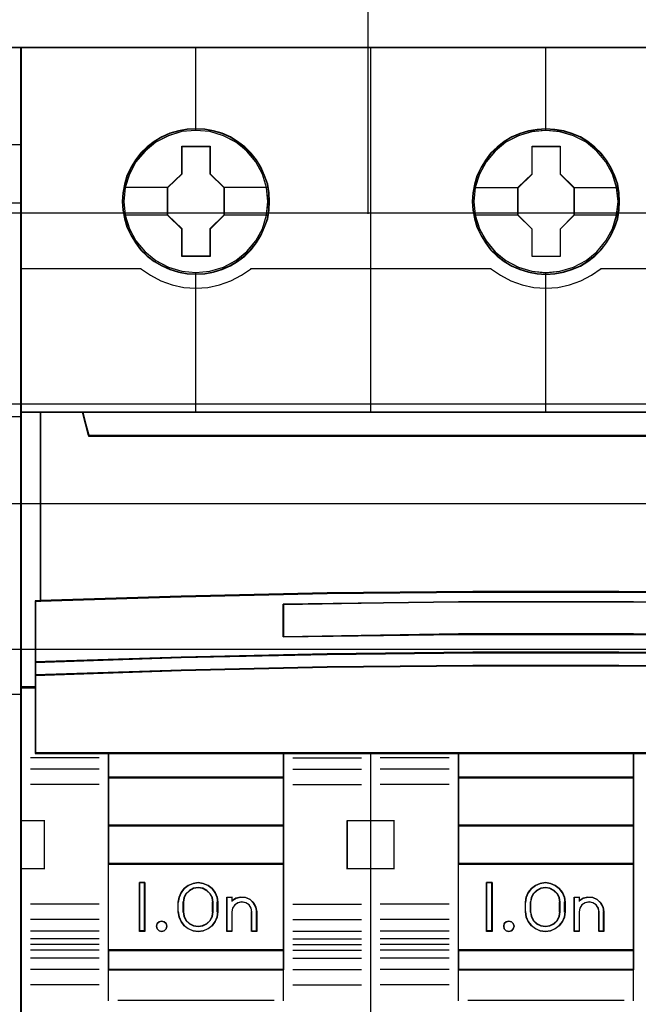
# Model space of a CAD drawing. Extents: x -635870 to -372006, y -44437 to 104716.
# Tile 82 of 246: x -614644 to -614326, y -34962 to -34455. Entities that reach past the tile are written whole.
import ezdxf

# ---------------------------------------------------------------- set-up
doc = ezdxf.new("R2010")
doc.units = 0
doc.header["$MEASUREMENT"] = 0
doc.layers.get('0').update_dxf_attribs({"color": 252})
for name, color, linetype in [('30', 7, 'Continuous'), ('45', 8, 'Continuous'), ('50', 7, 'Continuous')]:
    doc.layers.add(name, color=color, linetype=linetype)

# ---------------------------------------------------------------- blocks, each defined once
blk = doc.blocks.new('*U1055')
at = {"layer": '50', "color": 7}
for points in [[(509.985212, -477.51456), (834.016113, -477.51456)], [(509.985212, -477.51456), (834.016113, -477.51456)], [(563.848974, -477.55693), (563.848974, -457.544965)], [(509.985212, -487.347089), (834.016113, -487.347089), (834.016113, -533.64975), (509.985212, -533.64975), (509.985212, -487.347089)]]:
    blk.add_lwpolyline(points, dxfattribs=at)
blk = doc.blocks.new('*U1056')
at = {"layer": '30', "color": 7}
blk.add_lwpolyline([(499.9802, -492.476529), (844.087401, -492.476529), (844.087401, -528.454107), (499.9802, -528.454107), (499.9802, -492.476529)], close=True, dxfattribs=at)
for points in [[(499.9802, -492.476529), (844.087401, -492.476529), (844.087401, -528.454107), (499.9802, -528.454107), (499.9802, -492.476529)], [(499.9802, -499.973403), (844.087401, -499.973403), (844.087401, -520.957234), (499.9802, -520.957234), (499.9802, -499.973403)]]:
    blk.add_lwpolyline(points, dxfattribs=at)
blk = doc.blocks.new('*U1057')
at = {"layer": '45', "color": 7}
for points in [[(527.997408, -468.984913), (546.002195, -468.984913), (546.002195, -468.984913), (546.002195, -552.014574), (546.002195, -552.014574), (527.997408, -552.014574), (527.997408, -552.014574), (509.998467, -552.014574), (509.998467, -552.014574), (509.998467, -468.984913), (509.998467, -468.984913), (527.997408, -468.984913), (527.997408, -468.984913)], [(527.997408, -468.99021), (545.996893, -468.99021), (545.996893, -552.009278), (527.997408, -552.009278), (510.003769, -552.009278), (510.003769, -468.99021), (527.997408, -468.99021)], [(509.998467, -487.990587), (527.997408, -487.990587), (527.997408, -487.990587), (546.002195, -487.990587), (546.002195, -502.301114), (527.997408, -502.301114), (527.997408, -502.301114), (509.998467, -502.301114), (509.998467, -487.990587)], [(510.003769, -487.995883), (527.997408, -487.995883), (545.996893, -487.995883), (545.996893, -502.295818), (527.997408, -502.295818), (510.003769, -502.295818), (510.003769, -487.995883)]]:
    blk.add_lwpolyline(points, close=True, dxfattribs=at)
for points in [[(544.994801, -473.987243), (546.002195, -473.987243)], [(527.991053, -476.990229), (546.002195, -476.990229)]]:
    blk.add_lwpolyline(points, dxfattribs=at)
blk = doc.blocks.new('*U1058')
at = {"layer": '45', "color": 7}
for points in [[(563.994078, -468.998154), (545.970383, -468.998154), (545.970383, -551.066542), (563.994078, -551.066542), (582.006626, -551.066542), (600.030321, -551.066542), (600.030321, -468.998154), (582.006626, -468.998154), (563.994078, -468.998154)], [(558.777541, -476.924026), (558.755159, -476.470835), (558.68242, -476.023171), (558.525751, -475.592087), (558.3467, -475.177584), (558.111697, -474.785187), (557.83193, -474.437004), (557.501806, -474.116454), (557.132514, -473.840119), (556.763222, -473.596943), (556.332382, -473.414562), (555.901541, -473.287447), (555.442724, -473.204546), (554.989503, -473.176913), (554.530686, -473.204546), (554.088655, -473.287447), (553.641028, -473.414562), (553.226974, -473.596943), (552.835301, -473.840119), (552.4772, -474.116454), (552.14148, -474.437004), (551.872904, -474.785187), (551.632305, -475.177584), (551.430873, -475.592087), (551.313371, -476.023171), (551.223846, -476.470835), (551.190274, -476.924026), (551.223846, -477.371689), (551.313371, -477.8083), (551.430873, -478.24491), (551.632305, -478.659414), (551.872904, -479.046284), (552.14148, -479.411047), (552.4772, -479.731597), (552.835301, -480.007932), (553.226974, -480.240054), (553.641028, -480.422436), (554.088655, -480.560604), (554.530686, -480.649031), (554.989503, -480.671138), (555.442724, -480.649031), (555.901541, -480.560604), (556.332382, -480.422436), (556.763222, -480.240054), (557.132514, -480.007932), (557.501806, -479.731597), (557.83193, -479.411047), (558.111697, -479.046284), (558.3467, -478.659414), (558.525751, -478.24491), (558.68242, -477.8083), (558.755159, -477.371689), (558.777541, -476.924026)], [(558.777541, -476.924026), (558.755159, -476.470835), (558.68242, -476.023171), (558.525751, -475.592087), (558.3467, -475.177584), (558.111697, -474.785187), (557.83193, -474.437004), (557.501806, -474.116454), (557.132514, -473.840119), (556.763222, -473.596943), (556.332382, -473.414562), (555.901541, -473.287447), (555.442724, -473.204546), (554.989503, -473.176913), (554.530686, -473.204546), (554.088655, -473.287447), (553.641028, -473.414562), (553.226974, -473.596943), (552.835301, -473.840119), (552.4772, -474.116454), (552.14148, -474.437004), (551.872904, -474.785187), (551.632305, -475.177584), (551.430873, -475.592087), (551.313371, -476.023171), (551.223846, -476.470835), (551.190274, -476.924026), (551.223846, -477.371689), (551.313371, -477.8083), (551.430873, -478.24491), (551.632305, -478.659414), (551.872904, -479.046284), (552.14148, -479.411047), (552.4772, -479.731597), (552.835301, -480.007932), (553.226974, -480.240054), (553.641028, -480.422436), (554.088655, -480.560604), (554.530686, -480.649031), (554.989503, -480.671138), (555.442724, -480.649031), (555.901541, -480.560604), (556.332382, -480.422436), (556.763222, -480.240054), (557.132514, -480.007932), (557.501806, -479.731597), (557.83193, -479.411047), (558.111697, -479.046284), (558.3467, -478.659414), (558.525751, -478.24491), (558.68242, -477.8083), (558.755159, -477.371689), (558.777541, -476.924026)], [(576.788683, -476.929322), (576.766301, -476.476131), (576.693559, -476.028467), (576.536884, -475.597384), (576.357826, -475.18288), (576.122813, -474.790483), (575.843036, -474.4423), (575.512899, -474.121751), (575.149188, -473.839888), (574.774287, -473.602239), (574.34343, -473.419858), (573.912573, -473.292743), (573.453738, -473.209843), (573.000499, -473.182209), (572.54726, -473.209843), (572.099616, -473.292743), (571.651972, -473.419858), (571.237902, -473.602239), (570.846214, -473.839888), (570.488099, -474.121751), (570.152366, -474.4423), (569.889375, -474.790483), (569.643171, -475.18288), (569.447327, -475.597384), (569.324225, -476.028467), (569.234696, -476.476131), (569.206719, -476.929322), (569.234696, -477.376986), (569.324225, -477.813596), (569.447327, -478.250207), (569.643171, -478.66471), (569.889375, -479.05158), (570.152366, -479.416344), (570.488099, -479.736893), (570.846214, -480.013229), (571.237902, -480.245351), (571.651972, -480.427732), (572.099616, -480.5659), (572.54726, -480.654328), (573.000499, -480.676434), (573.453738, -480.654328), (573.912573, -480.5659), (574.34343, -480.427732), (574.774287, -480.245351), (575.149188, -480.013229), (575.512899, -479.736893), (575.843036, -479.416344), (576.122813, -479.05158), (576.357826, -478.66471), (576.536884, -478.250207), (576.693559, -477.813596), (576.766301, -477.376986), (576.788683, -476.929322)], [(576.788683, -476.929322), (576.766301, -476.476131), (576.693559, -476.028467), (576.536884, -475.597384), (576.357826, -475.18288), (576.122813, -474.790483), (575.843036, -474.4423), (575.512899, -474.121751), (575.149188, -473.839888), (574.774287, -473.602239), (574.34343, -473.419858), (573.912573, -473.292743), (573.453738, -473.209843), (573.000499, -473.182209), (572.54726, -473.209843), (572.099616, -473.292743), (571.651972, -473.419858), (571.237902, -473.602239), (570.846214, -473.839888), (570.488099, -474.121751), (570.152366, -474.4423), (569.889375, -474.790483), (569.643171, -475.18288), (569.447327, -475.597384), (569.324225, -476.028467), (569.234696, -476.476131), (569.206719, -476.929322), (569.234696, -477.376986), (569.324225, -477.813596), (569.447327, -478.250207), (569.643171, -478.66471), (569.889375, -479.05158), (570.152366, -479.416344), (570.488099, -479.736893), (570.846214, -480.013229), (571.237902, -480.245351), (571.651972, -480.427732), (572.099616, -480.5659), (572.54726, -480.654328), (573.000499, -480.676434), (573.453738, -480.654328), (573.912573, -480.5659), (574.34343, -480.427732), (574.774287, -480.245351), (575.149188, -480.013229), (575.512899, -479.736893), (575.843036, -479.416344), (576.122813, -479.05158), (576.357826, -478.66471), (576.536884, -478.250207), (576.693559, -477.813596), (576.766301, -477.376986), (576.788683, -476.929322)], [(576.772777, -476.930646), (576.750489, -476.479537), (576.678052, -476.03393), (576.522034, -475.604826), (576.343728, -475.192227), (576.109701, -474.801632), (575.831098, -474.455049), (575.502346, -474.135972), (575.140161, -473.855404), (574.766833, -473.618847), (574.337783, -473.437303), (573.908734, -473.310773), (573.451825, -473.228253), (573.000487, -473.200746), (572.54915, -473.228253), (572.103384, -473.310773), (571.657619, -473.437303), (571.245286, -473.618847), (570.855241, -473.855404), (570.498629, -474.135972), (570.164304, -474.455049), (569.902417, -474.801632), (569.657246, -475.192227), (569.462224, -475.604826), (569.339638, -476.03393), (569.250485, -476.479537), (569.222625, -476.930646), (569.250485, -477.376253), (569.339638, -477.810858), (569.462224, -478.245463), (569.657246, -478.658063), (569.902417, -479.043156), (570.164304, -479.406243), (570.498629, -479.72532), (570.855241, -480.000386), (571.245286, -480.231442), (571.657619, -480.412986), (572.103384, -480.550519), (572.54915, -480.63854), (573.000487, -480.660546), (573.451825, -480.63854), (573.908734, -480.550519), (574.337783, -480.412986), (574.766833, -480.231442), (575.140161, -480.000386), (575.502346, -479.72532), (575.831098, -479.406243), (576.109701, -479.043156), (576.343728, -478.658063), (576.522034, -478.245463), (576.678052, -477.810858), (576.750489, -477.376253), (576.772777, -476.930646)], [(554.272194, -474.079927), (555.715182, -474.079927), (555.715182, -475.496561), (556.436675, -476.204878), (556.436675, -477.627046), (555.715182, -478.346431), (555.715182, -479.757531), (554.272194, -479.757531), (554.272194, -478.346431), (553.53379, -477.627046), (553.53379, -476.204878), (554.272194, -475.496561), (554.272194, -474.079927)], [(554.272194, -474.079927), (555.715182, -474.079927), (555.715182, -474.079927), (555.715182, -475.496561), (555.715182, -475.496561), (556.436675, -476.204878), (556.436675, -476.204878), (556.436675, -477.627046), (556.436675, -477.627046), (555.715182, -478.346431), (555.715182, -478.346431), (555.715182, -479.757531), (555.715182, -479.757531), (554.272194, -479.757531), (554.272194, -479.757531), (554.272194, -478.346431), (554.272194, -478.346431), (553.53379, -477.627046), (553.53379, -477.627046), (553.53379, -476.204878), (553.53379, -476.204878), (554.272194, -475.496561), (554.272194, -475.496561), (554.272194, -474.079927), (554.272194, -474.079927)], [(554.280008, -474.095816), (555.707182, -474.095816), (555.707182, -475.504521), (556.420769, -476.208874), (556.420769, -477.623082), (555.707182, -478.33844), (555.707182, -479.741642), (554.280008, -479.741642), (554.280008, -478.33844), (553.549697, -477.623082), (553.549697, -476.208874), (554.280008, -475.504521), (554.280008, -474.095816)], [(572.2894, -474.079927), (573.733874, -474.079927), (573.733874, -475.502036), (574.450469, -476.210323), (574.450469, -477.632432), (573.733874, -478.351786), (573.733874, -479.762828), (572.2894, -479.762828), (572.2894, -478.351786), (571.550235, -477.632432), (571.550235, -476.210323), (572.2894, -475.502036), (572.2894, -474.079927)], [(572.2894, -474.079927), (573.733874, -474.079927), (573.733874, -474.079927), (573.733874, -475.502036), (573.733874, -475.502036), (574.450469, -476.210323), (574.450469, -476.210323), (574.450469, -477.632432), (574.450469, -477.632432), (573.733874, -478.351786), (573.733874, -478.351786), (573.733874, -479.762828), (573.733874, -479.762828), (572.2894, -479.762828), (572.2894, -479.762828), (572.2894, -478.351786), (572.2894, -478.351786), (571.550235, -477.632432), (571.550235, -477.632432), (571.550235, -476.210323), (571.550235, -476.210323), (572.2894, -475.502036), (572.2894, -475.502036), (572.2894, -474.079927), (572.2894, -474.079927)], [(572.298498, -474.095816), (573.724487, -474.095816), (573.724487, -475.509972), (574.431912, -476.214299), (574.431912, -477.628456), (573.724487, -478.343788), (573.724487, -479.746939), (572.298498, -479.746939), (572.298498, -478.343788), (571.568792, -477.628456), (571.568792, -476.214299), (572.298498, -475.509972), (572.298498, -474.095816)], [(547.014891, -497.491056), (547.014891, -487.776088), (545.970383, -487.776088), (545.970383, -501.95156), (546.749436, -501.95156), (546.749436, -501.317496), (546.749436, -500.644837), (546.749436, -497.502083), (547.014891, -497.491056)], [(561.73635, -497.108216), (569.243827, -497.025435), (576.756877, -497.025435), (584.264354, -497.108216), (591.771831, -497.268258), (599.022927, -497.500043), (599.022927, -487.776088), (596.84927, -487.776088), (596.531582, -488.968128), (549.469122, -488.968128), (549.151434, -487.776088), (546.977777, -487.776088), (546.977777, -497.500043), (554.2233, -497.268258), (561.73635, -497.108216)], [(549.469313, -488.996878), (596.531392, -488.996878), (596.849077, -487.776088), (591.024839, -487.776088), (582.007022, -487.776088), (573.000352, -487.776088), (563.993682, -487.776088), (554.975866, -487.776088), (549.151627, -487.776088), (549.469313, -488.996878)], [(584.263741, -500.240599), (591.77072, -500.396106), (599.272125, -500.646029), (599.272125, -497.480339), (599.021335, -497.469232), (591.77072, -497.23597), (584.263741, -497.074909), (576.756763, -496.991601), (569.244212, -496.991601), (561.737234, -497.074909), (554.224682, -497.23597), (546.97964, -497.469232), (546.723277, -497.480339), (546.723277, -500.646029), (554.224682, -500.396106), (561.737234, -500.240599), (569.244212, -500.157291), (576.756763, -500.157291), (584.263741, -500.240599)], [(586.52329, -497.649332), (586.52329, -499.332554), (577.506231, -499.214728), (568.494748, -499.214728), (559.472112, -499.332554), (559.472112, -497.649332), (568.494748, -497.537117), (577.506231, -497.537117), (586.52329, -497.649332)], [(577.506231, -499.214728), (586.52329, -499.332554), (586.52329, -497.649332), (577.506231, -497.537117), (568.494748, -497.537117), (559.472112, -497.649332), (559.472112, -499.332554), (568.494748, -499.214728), (577.506231, -499.214728)], [(569.244212, -500.126995), (561.737234, -500.212113), (554.224682, -500.371001), (546.723277, -500.626357), (546.723277, -501.318656), (554.224682, -501.068974), (561.737234, -500.898737), (569.244212, -500.819293), (576.756763, -500.819293), (584.263741, -500.898737), (591.77072, -501.068974), (599.272125, -501.318656), (599.272125, -500.626357), (591.77072, -500.371001), (584.263741, -500.212113), (576.756763, -500.126995), (569.244212, -500.126995)], [(568.497415, -505.338527), (577.50356, -505.338527), (582.006632, -505.338527), (586.515278, -505.338527), (595.526995, -505.338527), (599.272125, -505.338527), (599.272125, -501.924649), (599.272125, -501.287318), (591.77072, -501.04347), (584.263741, -500.877209), (576.756763, -500.799621), (569.244212, -500.799621), (561.737234, -500.877209), (554.224682, -501.04347), (546.723277, -501.287318), (546.723277, -501.924649), (546.723277, -505.338527), (550.47398, -505.338527), (559.480124, -505.338527), (563.994343, -505.338527), (568.497415, -505.338527)], [(559.506576, -506.593743), (559.506576, -505.304101), (550.471843, -505.304101), (550.471843, -506.593743), (559.506576, -506.593743)], [(568.482986, -505.304101), (568.482986, -506.593743), (577.517718, -506.593743), (577.517718, -505.304101), (568.482986, -505.304101)], [(559.506576, -506.556669), (550.471843, -506.556669), (550.471843, -509.067102), (559.506576, -509.067102), (559.506576, -506.556669)], [(568.482986, -506.556669), (568.482986, -509.067102), (577.517718, -509.067102), (577.517718, -506.556669), (568.482986, -506.556669)], [(559.506576, -511.042612), (559.506576, -509.032676), (550.471843, -509.032676), (550.471843, -511.042612), (559.506576, -511.042612)], [(577.517718, -511.042612), (577.517718, -509.032676), (568.482986, -509.032676), (568.482986, -511.042612), (577.517718, -511.042612)], [(559.506576, -515.486184), (559.506576, -511.005538), (550.471843, -511.005538), (550.471843, -515.486184), (559.506576, -515.486184)], [(568.482986, -511.005538), (568.482986, -515.486184), (577.517718, -515.486184), (577.517718, -511.005538), (568.482986, -511.005538)], [(552.367334, -511.985348), (552.367334, -514.495781), (552.081022, -514.495781), (552.081022, -511.985348), (552.367334, -511.985348)], [(554.079904, -512.989521), (554.119596, -512.732899), (554.221661, -512.493014), (554.380428, -512.281021), (554.595899, -512.124817), (554.83972, -512.024399), (555.100553, -511.985348), (555.361386, -512.024399), (555.610878, -512.124817), (555.820678, -512.281021), (555.985116, -512.493014), (556.08718, -512.732899), (556.121202, -512.989521), (556.121202, -513.491608), (556.08718, -513.753809), (555.985116, -513.993695), (555.820678, -514.200108), (555.610878, -514.356313), (555.361386, -514.462309), (555.100553, -514.495781), (554.83972, -514.462309), (554.595899, -514.356313), (554.380428, -514.200108), (554.221661, -513.993695), (554.119596, -513.753809), (554.079904, -513.491608), (554.079904, -512.989521)], [(555.874656, -513.493793), (555.874656, -512.989985), (555.834734, -512.754875), (555.726374, -512.553351), (555.555279, -512.385415), (555.338559, -512.273458), (555.099027, -512.234273), (554.859495, -512.273458), (554.654181, -512.385415), (554.477383, -512.553351), (554.369023, -512.754875), (554.329101, -512.989985), (554.329101, -513.493793), (554.369023, -513.728903), (554.477383, -513.941622), (554.654181, -514.10396), (554.859495, -514.21032), (555.099027, -514.249505), (555.338559, -514.21032), (555.555279, -514.10396), (555.726374, -513.941622), (555.834734, -513.728903), (555.874656, -513.493793)], [(570.23267, -511.985348), (570.23267, -514.495781), (569.941056, -514.495781), (569.941056, -511.985348), (570.23267, -511.985348)], [(573.477057, -512.124817), (573.680995, -512.281021), (573.850942, -512.493014), (573.952911, -512.732899), (573.981236, -512.989521), (573.981236, -513.491608), (573.952911, -513.753809), (573.850942, -513.993695), (573.680995, -514.200108), (573.477057, -514.356313), (573.233466, -514.462309), (572.972879, -514.495781), (572.700963, -514.462309), (572.457371, -514.356313), (572.247769, -514.200108), (572.089151, -513.993695), (571.981517, -513.753809), (571.953193, -513.491608), (571.953193, -512.989521), (571.981517, -512.732899), (572.089151, -512.493014), (572.247769, -512.281021), (572.457371, -512.124817), (572.700963, -512.024399), (572.972879, -511.985348), (573.233466, -512.024399), (573.477057, -512.124817)], [(573.73734, -513.493793), (573.73734, -512.989985), (573.697408, -512.754875), (573.58902, -512.553351), (573.417881, -512.385415), (573.201104, -512.273458), (572.972919, -512.234273), (572.733324, -512.273458), (572.516548, -512.385415), (572.345409, -512.553351), (572.23702, -512.754875), (572.197088, -512.989985), (572.197088, -513.493793), (572.23702, -513.728903), (572.345409, -513.941622), (572.516548, -514.10396), (572.733324, -514.21032), (572.972919, -514.249505), (573.201104, -514.21032), (573.417881, -514.10396), (573.58902, -513.941622), (573.697408, -513.728903), (573.73734, -513.493793)], [(556.585133, -514.495781), (556.585133, -512.734771), (556.836203, -512.734771), (556.836203, -512.919845), (557.053037, -512.790854), (557.292694, -512.734771), (557.54947, -512.757204), (557.777716, -512.852545), (557.960312, -513.026403), (558.080141, -513.239519), (558.120084, -513.486285), (558.120084, -514.495781), (557.863308, -514.495781), (557.863308, -513.486285), (557.829071, -513.295602), (557.720654, -513.132961), (557.54947, -513.020795), (557.355462, -512.981537), (557.155747, -513.020795), (556.990269, -513.132961), (556.876146, -513.295602), (556.836203, -513.486285), (556.836203, -514.495781), (556.585133, -514.495781)], [(575.410095, -512.757204), (575.637946, -512.852545), (575.825923, -513.026403), (575.939849, -513.239519), (575.985419, -513.486285), (575.985419, -514.495781), (575.734783, -514.495781), (575.734783, -513.486285), (575.689213, -513.295602), (575.580983, -513.132961), (575.415791, -513.020795), (575.216422, -512.981537), (575.022748, -513.020795), (574.85186, -513.132961), (574.74363, -513.295602), (574.709453, -513.486285), (574.709453, -514.495781), (574.45312, -514.495781), (574.45312, -512.734771), (574.709453, -512.734771), (574.709453, -512.919845), (574.914519, -512.790854), (575.165155, -512.734771), (575.410095, -512.757204)], [(553.455673, -514.095619), (553.491374, -514.230968), (553.455673, -514.366317), (553.360471, -514.460473), (553.223619, -514.495781), (553.092717, -514.460473), (552.991565, -514.366317), (552.955864, -514.230968), (552.991565, -514.095619), (553.092717, -514.001463), (553.223619, -513.966154), (553.360471, -514.001463), (553.455673, -514.095619)], [(571.31745, -514.095619), (571.35936, -514.230968), (571.31745, -514.366317), (571.221655, -514.460473), (571.095925, -514.495781), (570.952233, -514.460473), (570.856438, -514.366317), (570.826502, -514.230968), (570.856438, -514.095619), (570.952233, -514.001463), (571.095925, -513.966154), (571.221655, -514.001463), (571.31745, -514.095619)], [(559.506576, -515.451758), (550.471843, -515.451758), (550.471843, -516.476587), (559.506576, -516.476587), (559.506576, -515.451758)], [(568.482986, -515.451758), (568.482986, -516.476587), (577.517718, -516.476587), (577.517718, -515.451758), (568.482986, -515.451758)]]:
    blk.add_lwpolyline(points, close=True, dxfattribs=at)
at = {"layer": '45', "color": 139}
for points in [[(563.994078, -468.998154), (545.970383, -468.998154), (545.970383, -551.066542), (563.994078, -551.066542), (582.006626, -551.066542), (600.030321, -551.066542), (600.030321, -468.998154), (582.006626, -468.998154), (563.994078, -468.998154)], [(563.999378, -469.014043), (545.986289, -469.014043), (545.986289, -551.048005), (563.999378, -551.048005), (582.001326, -551.048005), (600.014415, -551.048005), (600.014415, -469.014043), (582.001326, -469.014043), (563.999378, -469.014043)], [(558.692708, -476.919938), (558.619957, -476.201544), (558.412898, -475.516306), (558.071531, -474.880804), (557.612643, -474.322666), (557.047428, -473.875052), (556.403867, -473.537959), (555.704343, -473.327967), (554.982435, -473.261653), (554.260527, -473.327967), (553.572195, -473.537959), (552.928634, -473.875052), (552.363419, -474.322666), (551.904531, -474.880804), (551.563164, -475.516306), (551.344912, -476.201544), (551.277758, -476.919938), (551.344912, -477.632807), (551.563164, -478.323571), (551.904531, -478.948021), (552.363419, -479.506158), (552.928634, -479.959299), (553.572195, -480.296392), (554.260527, -480.51191), (554.982435, -480.58375), (555.704343, -480.51191), (556.403867, -480.296392), (557.047428, -479.959299), (557.612643, -479.506158), (558.071531, -478.948021), (558.412898, -478.323571), (558.619957, -477.632807), (558.692708, -476.919938)], [(558.69801, -476.919938), (558.625262, -476.201544), (558.418211, -475.516306), (558.071261, -474.88633), (557.606796, -474.328193), (557.052796, -473.875052), (556.409259, -473.543485), (555.709764, -473.327967), (554.987884, -473.261653), (554.266004, -473.327967), (553.566508, -473.543485), (552.928568, -473.875052), (552.368972, -474.328193), (551.89891, -474.88633), (551.557557, -475.516306), (551.350506, -476.201544), (551.277758, -476.919938), (551.350506, -477.632807), (551.557557, -478.323571), (551.89891, -478.953547), (552.368972, -479.511684), (552.928568, -479.964825), (553.566508, -480.301918), (554.266004, -480.51191), (554.987884, -480.58375), (555.709764, -480.51191), (556.409259, -480.301918), (557.052796, -479.964825), (557.606796, -479.511684), (558.071261, -478.953547), (558.418211, -478.323571), (558.625262, -477.632807), (558.69801, -476.919938)], [(576.711803, -476.919938), (576.633432, -476.201544), (576.426307, -475.516306), (576.084831, -474.88633), (575.625798, -474.328193), (575.060403, -473.875052), (574.416637, -473.543485), (573.72249, -473.327967), (572.994754, -473.261653), (572.272617, -473.327967), (571.584067, -473.543485), (570.940301, -473.875052), (570.374906, -474.328193), (569.915873, -474.88633), (569.574397, -475.516306), (569.361674, -476.201544), (569.288901, -476.919938), (569.361674, -477.632807), (569.574397, -478.323571), (569.915873, -478.953547), (570.374906, -479.511684), (570.940301, -479.964825), (571.584067, -480.301918), (572.272617, -480.51191), (572.994754, -480.58375), (573.72249, -480.51191), (574.416637, -480.301918), (575.060403, -479.964825), (575.625798, -479.511684), (576.084831, -478.953547), (576.426307, -478.323571), (576.633432, -477.632807), (576.711803, -476.919938)], [(576.711803, -476.925235), (576.63903, -476.20684), (576.431905, -475.521603), (576.084831, -474.8861), (575.6202, -474.327963), (575.066001, -473.874822), (574.422235, -473.543255), (573.72249, -473.333263), (573.000352, -473.26695), (572.278215, -473.333263), (571.578469, -473.543255), (570.940301, -473.874822), (570.380504, -474.327963), (569.915873, -474.8861), (569.568799, -475.521603), (569.361674, -476.20684), (569.288901, -476.925235), (569.361674, -477.638103), (569.568799, -478.328867), (569.915873, -478.953317), (570.380504, -479.511454), (570.940301, -479.964596), (571.578469, -480.301688), (572.278215, -480.517207), (573.000352, -480.589046), (573.72249, -480.517207), (574.422235, -480.301688), (575.066001, -479.964596), (575.6202, -479.511454), (576.084831, -478.953317), (576.431905, -478.328867), (576.63903, -477.638103), (576.711803, -476.925235)], [(553.491374, -514.230968), (553.455673, -514.095619), (553.360471, -514.001463), (553.223619, -513.966154), (553.092717, -514.001463), (552.991565, -514.095619), (552.955864, -514.230968), (552.991565, -514.366317), (553.092717, -514.460473), (553.223619, -514.495781), (553.360471, -514.460473), (553.455673, -514.366317), (553.491374, -514.230968)], [(571.35936, -514.230968), (571.31745, -514.095619), (571.221655, -514.001463), (571.095925, -513.966154), (570.952233, -514.001463), (570.856438, -514.095619), (570.826502, -514.230968), (570.856438, -514.366317), (570.952233, -514.460473), (571.095925, -514.495781), (571.221655, -514.460473), (571.31745, -514.366317), (571.35936, -514.230968)]]:
    blk.add_lwpolyline(points, close=True, dxfattribs=at)
for points in [[(554.970652, -468.998154), (554.970652, -473.290783)], [(563.981526, -487.810513), (563.981526, -468.998154)], [(572.981795, -468.998154), (572.981795, -473.290783)], [(545.970383, -480.366603), (552.17646, -480.366603)], [(552.141996, -480.366603), (552.646397, -480.719876), (553.190029, -481.004774), (553.772892, -481.215598), (554.372568, -481.346651), (554.989058, -481.380839), (555.605548, -481.346651), (556.210829, -481.215598), (556.788088, -481.004774), (557.33172, -480.719876), (557.841725, -480.366603)], [(557.80461, -480.366603), (570.187602, -480.366603)], [(570.153139, -480.366603), (570.657566, -480.719876), (571.201227, -481.004774), (571.784121, -481.215598), (572.38383, -481.346651), (573.000352, -481.380839), (573.616875, -481.346651), (574.216583, -481.215598), (574.799477, -481.004774), (575.343138, -480.719876), (575.847565, -480.366603)], [(575.813102, -480.366603), (588.196094, -480.366603)], [(554.970652, -480.559916), (554.970652, -487.810513)], [(572.981795, -480.559916), (572.981795, -487.810513)], [(545.970383, -487.776088), (600.030321, -487.776088)], [(546.977777, -487.776088), (546.977777, -497.500043)], [(549.151627, -487.776088), (549.504215, -488.996878)], [(549.4671, -488.962453), (596.533604, -488.962453)], [(599.272125, -497.513284), (591.77072, -497.252443), (584.263741, -497.080525), (576.756763, -496.991601), (569.244212, -496.991601), (561.737234, -497.080525), (554.224682, -497.252443), (546.723277, -497.513284)], [(546.723277, -497.47621), (546.723277, -505.338527)], [(586.52329, -497.682765), (577.506231, -497.537117), (568.494748, -497.537117), (559.472112, -497.682765)], [(559.472112, -499.332554), (559.472112, -497.648339)], [(586.52329, -499.332554), (577.506231, -499.18161), (568.494748, -499.18161), (559.472112, -499.332554)], [(599.272125, -500.646029), (591.77072, -500.380614), (584.263741, -500.215466), (576.756763, -500.126995), (569.244212, -500.126995), (561.737234, -500.215466), (554.224682, -500.380614), (546.723277, -500.646029)], [(599.272125, -501.318656), (591.77072, -501.059138), (584.263741, -500.882195), (576.756763, -500.799621), (569.244212, -500.799621), (561.737234, -500.882195), (554.224682, -501.059138), (546.723277, -501.318656)], [(546.757741, -501.914486), (545.970383, -501.914486)], [(550.005261, -505.555674), (546.471429, -505.555674)], [(599.272125, -505.304101), (546.723277, -505.304101)], [(550.471843, -505.304101), (550.471843, -516.476587)], [(550.471843, -505.304101), (559.506576, -505.304101)], [(559.472112, -505.304101), (559.472112, -516.476587)], [(559.97846, -505.555674), (563.512292, -505.555674)], [(563.981526, -551.066542), (563.981526, -505.304101)], [(568.011101, -505.555674), (564.477269, -505.555674)], [(568.482986, -505.304101), (568.482986, -516.476587)], [(568.482986, -505.304101), (577.517718, -505.304101)], [(577.483255, -505.304101), (577.483255, -516.476587)], [(550.005261, -506.14356), (546.471429, -506.14356)], [(559.97846, -506.14356), (563.512292, -506.14356)], [(568.011101, -506.14356), (564.477269, -506.14356)], [(550.471843, -506.556669), (559.506576, -506.556669)], [(568.482986, -506.556669), (577.517718, -506.556669)], [(550.005261, -506.938001), (546.471429, -506.938001)], [(559.97846, -506.938001), (563.512292, -506.938001)], [(568.011101, -506.938001), (564.477269, -506.938001)], [(545.970383, -508.778455), (547.208417, -508.778455)], [(547.173954, -508.778455), (547.173954, -511.283592)], [(562.772653, -511.283592), (562.772653, -508.778455)], [(562.772653, -508.778455), (564.01864, -508.778455)], [(563.981526, -508.778455), (565.214258, -508.778455)], [(565.179794, -508.778455), (565.179794, -511.283592)], [(550.471843, -509.032676), (559.506576, -509.032676)], [(568.482986, -509.032676), (577.517718, -509.032676)], [(545.970383, -511.249166), (547.208417, -511.249166)], [(550.471843, -511.005538), (559.506576, -511.005538)], [(562.772653, -511.249166), (564.01864, -511.249166)], [(563.981526, -511.249166), (565.214258, -511.249166)], [(568.482986, -511.005538), (577.517718, -511.005538)], [(552.367334, -511.985348), (552.081022, -511.985348)], [(552.081022, -511.985348), (552.081022, -514.495781)], [(552.33022, -511.985348), (552.33022, -514.495781)], [(556.121202, -513.010177), (556.08718, -512.748276), (555.985116, -512.503456), (555.820678, -512.287103), (555.610878, -512.127686), (555.361386, -512.025203), (555.100553, -511.985348), (554.83972, -512.025203), (554.595899, -512.127686), (554.380428, -512.287103), (554.221661, -512.503456), (554.119596, -512.748276), (554.079904, -513.010177)], [(555.874656, -513.010177), (555.834734, -512.768785), (555.726374, -512.561877), (555.555279, -512.389454), (555.338559, -512.274505), (555.099027, -512.234273), (554.859495, -512.274505), (554.654181, -512.389454), (554.477383, -512.561877), (554.369023, -512.768785), (554.329101, -513.010177)], [(570.23267, -511.985348), (569.941056, -511.985348)], [(569.941056, -511.985348), (569.941056, -514.495781)], [(570.198206, -511.985348), (570.198206, -514.495781)], [(573.981236, -513.010177), (573.952911, -512.748276), (573.850942, -512.503456), (573.680995, -512.287103), (573.477057, -512.127686), (573.233466, -512.025203), (572.972879, -511.985348), (572.700963, -512.025203), (572.457371, -512.127686), (572.247769, -512.287103), (572.089151, -512.503456), (571.981517, -512.748276), (571.953193, -513.010177)], [(573.73734, -513.010177), (573.697408, -512.768785), (573.58902, -512.561877), (573.417881, -512.389454), (573.201104, -512.274505), (572.972919, -512.234273), (572.733324, -512.274505), (572.516548, -512.389454), (572.345409, -512.561877), (572.23702, -512.768785), (572.197088, -513.010177)], [(556.585133, -512.734771), (556.866143, -512.734771)], [(556.585133, -512.734771), (556.585133, -514.495781)], [(556.83168, -512.734771), (556.83168, -512.94927)], [(558.120084, -513.505378), (558.08, -513.252343), (557.959749, -513.033813), (557.776509, -512.855538), (557.54746, -512.757774), (557.289779, -512.734771), (557.049277, -512.792279), (556.83168, -512.924547)], [(574.45312, -512.734771), (574.739432, -512.734771)], [(574.45312, -512.734771), (574.45312, -514.495781)], [(574.702318, -512.734771), (574.702318, -512.94927)], [(575.985419, -513.505378), (575.939594, -513.252343), (575.825032, -513.033813), (575.636003, -512.855538), (575.406878, -512.757774), (575.160568, -512.734771), (574.90853, -512.792279), (574.702318, -512.924547)], [(550.005261, -513.097565), (546.471429, -513.097565)], [(554.079904, -513.505378), (554.079904, -512.975751)], [(554.329101, -513.505378), (554.329101, -512.975751)], [(555.840192, -513.505378), (555.840192, -512.975751)], [(556.084088, -513.505378), (556.084088, -512.975751)], [(557.868235, -513.505378), (557.833683, -513.305297), (557.724269, -513.134639), (557.55151, -513.016944), (557.355716, -512.975751), (557.154164, -513.016944), (556.987163, -513.134639), (556.87199, -513.305297), (556.83168, -513.505378)], [(559.97846, -513.097565), (563.512292, -513.097565)], [(568.011101, -513.097565), (564.477269, -513.097565)], [(571.953193, -513.505378), (571.953193, -512.975751)], [(572.197088, -513.505378), (572.197088, -512.975751)], [(573.700226, -513.505378), (573.700226, -512.975751)], [(573.946772, -513.505378), (573.946772, -512.975751)], [(575.741524, -513.505378), (575.695337, -513.305297), (575.585643, -513.134639), (575.418215, -513.016944), (575.216147, -512.975751), (575.019853, -513.016944), (574.846652, -513.134639), (574.736958, -513.305297), (574.702318, -513.505378)], [(550.005261, -513.884062), (546.471429, -513.884062)], [(554.079904, -513.470953), (554.119596, -513.738547), (554.221661, -513.983367), (554.380428, -514.194026), (554.595899, -514.353444), (554.83972, -514.46162), (555.100553, -514.495781), (555.361386, -514.46162), (555.610878, -514.353444), (555.820678, -514.194026), (555.985116, -513.983367), (556.08718, -513.738547), (556.121202, -513.470953)], [(554.329101, -513.470953), (554.369023, -513.713169), (554.477383, -513.932317), (554.654181, -514.099561), (554.859495, -514.209135), (555.099027, -514.249505), (555.338559, -514.209135), (555.555279, -514.099561), (555.726374, -513.932317), (555.834734, -513.713169), (555.874656, -513.470953)], [(556.83168, -513.470953), (556.83168, -514.495781)], [(557.833772, -513.470953), (557.833772, -514.495781)], [(558.082969, -513.470953), (558.082969, -514.495781)], [(559.97846, -513.884062), (563.512292, -513.884062)], [(568.011101, -513.884062), (564.477269, -513.884062)], [(571.953193, -513.470953), (571.981517, -513.738547), (572.089151, -513.983367), (572.247769, -514.194026), (572.457371, -514.353444), (572.700963, -514.46162), (572.972879, -514.495781), (573.233466, -514.46162), (573.477057, -514.353444), (573.680995, -514.194026), (573.850942, -513.983367), (573.952911, -513.738547), (573.981236, -513.470953)], [(572.197088, -513.470953), (572.23702, -513.713169), (572.345409, -513.932317), (572.516548, -514.099561), (572.733324, -514.209135), (572.972919, -514.249505), (573.201104, -514.209135), (573.417881, -514.099561), (573.58902, -513.932317), (573.697408, -513.713169), (573.73734, -513.470953)], [(574.702318, -513.470953), (574.702318, -514.495781)], [(575.70706, -513.470953), (575.70706, -514.495781)], [(575.950956, -513.470953), (575.950956, -514.495781)], [(550.005261, -514.482541), (546.471429, -514.482541)], [(550.005261, -514.879761), (546.471429, -514.879761)], [(552.367334, -514.461356), (552.081022, -514.461356)], [(556.585133, -514.461356), (556.866143, -514.461356)], [(557.833772, -514.461356), (558.120084, -514.461356)], [(559.97846, -514.482541), (563.512292, -514.482541)], [(559.97846, -514.879761), (563.512292, -514.879761)], [(568.011101, -514.482541), (564.477269, -514.482541)], [(568.011101, -514.879761), (564.477269, -514.879761)], [(570.23267, -514.461356), (569.941056, -514.461356)], [(574.45312, -514.461356), (574.739432, -514.461356)], [(575.70706, -514.461356), (575.985419, -514.461356)], [(550.005261, -515.176352), (546.471429, -515.176352)], [(559.97846, -515.176352), (563.512292, -515.176352)], [(568.011101, -515.176352), (564.477269, -515.176352)], [(550.005261, -515.462351), (546.471429, -515.462351)], [(550.005261, -515.867516), (546.471429, -515.867516)], [(550.471843, -515.451758), (559.506576, -515.451758)], [(559.97846, -515.462351), (563.512292, -515.462351)], [(559.97846, -515.867516), (563.512292, -515.867516)], [(568.011101, -515.462351), (564.477269, -515.462351)], [(568.011101, -515.867516), (564.477269, -515.867516)], [(568.482986, -515.451758), (577.517718, -515.451758)], [(550.471843, -516.439513), (559.506576, -516.439513)], [(550.471843, -516.439513), (550.471843, -518.076061)], [(559.472112, -516.439513), (559.472112, -518.076061)], [(568.482986, -516.439513), (577.517718, -516.439513)], [(568.482986, -516.439513), (568.482986, -518.076061)], [(577.483255, -516.439513), (577.483255, -518.076061)], [(550.005261, -516.45805), (546.471429, -516.45805)], [(559.97846, -516.45805), (563.512292, -516.45805)], [(568.011101, -516.45805), (564.477269, -516.45805)], [(550.005261, -517.244547), (546.471429, -517.244547)], [(559.97846, -517.244547), (563.512292, -517.244547)], [(568.011101, -517.244547), (564.477269, -517.244547)], [(550.967587, -518.041636), (559.010832, -518.041636)], [(568.97873, -518.041636), (577.021975, -518.041636)]]:
    blk.add_lwpolyline(points, dxfattribs=at)
at = {"layer": '45', "color": 59}
for points in [[(563.981526, -487.810513), (563.981526, -468.998154)], [(563.981526, -551.066542), (563.981526, -505.304101)], [(562.772653, -508.778455), (562.772653, -511.283592)]]:
    blk.add_lwpolyline(points, dxfattribs=at)
for points in [[(558.761635, -476.92535), (558.739347, -476.474241), (558.666913, -476.028633), (558.5109, -475.59953), (558.332601, -475.18693), (558.098582, -474.796336), (557.819989, -474.449752), (557.491248, -474.130675), (557.123505, -473.855609), (556.755762, -473.613551), (556.326728, -473.432007), (555.897694, -473.305476), (555.440801, -473.222956), (554.989479, -473.19545), (554.532586, -473.222956), (554.092408, -473.305476), (553.646659, -473.432007), (553.234341, -473.613551), (552.84431, -473.855609), (552.48771, -474.130675), (552.153398, -474.449752), (551.885948, -474.796336), (551.646358, -475.18693), (551.445771, -475.59953), (551.328761, -476.028633), (551.239611, -476.474241), (551.20618, -476.92535), (551.239611, -477.370957), (551.328761, -477.805562), (551.445771, -478.240167), (551.646358, -478.652766), (551.885948, -479.037859), (552.153398, -479.400947), (552.48771, -479.720024), (552.84431, -479.99509), (553.234341, -480.226146), (553.646659, -480.40769), (554.092408, -480.545223), (554.532586, -480.633244), (554.989479, -480.655249), (555.440801, -480.633244), (555.897694, -480.545223), (556.326728, -480.40769), (556.755762, -480.226146), (557.123505, -479.99509), (557.491248, -479.720024), (557.819989, -479.400947), (558.098582, -479.037859), (558.332601, -478.652766), (558.5109, -478.240167), (558.666913, -477.805562), (558.739347, -477.370957), (558.761635, -476.92535)], [(561.744383, -497.093607), (569.246506, -497.011097), (576.754198, -497.011097), (584.256321, -497.093607), (591.758444, -497.253127), (599.00437, -497.484155), (599.00437, -487.791976), (596.832263, -487.791976), (596.514801, -488.980121), (549.485903, -488.980121), (549.168441, -487.791976), (546.996334, -487.791976), (546.996334, -497.484155), (554.23669, -497.253127), (561.744383, -497.093607)], [(549.469313, -488.996878), (596.531392, -488.996878), (596.849077, -487.776088), (591.024839, -487.776088), (582.007022, -487.776088), (573.000352, -487.776088), (563.993682, -487.776088), (554.975866, -487.776088), (549.151627, -487.776088), (549.469313, -488.996878)], [(584.263741, -500.240599), (591.77072, -500.396106), (599.272125, -500.646029), (599.272125, -497.480339), (599.021335, -497.469232), (591.77072, -497.23597), (584.263741, -497.074909), (576.756763, -496.991601), (569.244212, -496.991601), (561.737234, -497.074909), (554.224682, -497.23597), (546.97964, -497.469232), (546.723277, -497.480339), (546.723277, -500.646029), (554.224682, -500.396106), (561.737234, -500.240599), (569.244212, -500.157291), (576.756763, -500.157291), (584.263741, -500.240599)], [(586.52329, -497.649332), (586.52329, -499.332554), (577.506231, -499.214728), (568.494748, -499.214728), (559.472112, -499.332554), (559.472112, -497.649332), (568.494748, -497.537117), (577.506231, -497.537117), (586.52329, -497.649332)], [(577.506231, -499.214728), (586.52329, -499.332554), (586.52329, -497.649332), (577.506231, -497.537117), (568.494748, -497.537117), (559.472112, -497.649332), (559.472112, -499.332554), (568.494748, -499.214728), (577.506231, -499.214728)], [(577.500929, -499.200925), (586.507384, -499.316665), (586.507384, -497.663235), (577.500929, -497.553006), (568.500043, -497.553006), (559.488019, -497.663235), (559.488019, -499.316665), (568.500043, -499.200925), (577.500929, -499.200925)], [(569.244212, -500.126995), (561.737234, -500.212113), (554.224682, -500.371001), (546.723277, -500.626357), (546.723277, -501.318656), (554.224682, -501.068974), (561.737234, -500.898737), (569.244212, -500.819293), (576.756763, -500.819293), (584.263741, -500.898737), (591.77072, -501.068974), (599.272125, -501.318656), (599.272125, -500.626357), (591.77072, -500.371001), (584.263741, -500.212113), (576.756763, -500.126995), (569.244212, -500.126995)], [(569.246484, -500.145532), (561.744051, -500.228191), (554.236047, -500.382489), (546.739184, -500.630468), (546.739184, -501.302767), (554.236047, -501.060299), (561.744051, -500.894979), (569.246484, -500.81783), (576.754488, -500.81783), (584.256921, -500.894979), (591.759355, -501.060299), (599.256219, -501.302767), (599.256219, -500.630468), (591.759355, -500.382489), (584.256921, -500.228191), (576.754488, -500.145532), (569.246484, -500.145532)], [(568.497415, -505.338527), (577.50356, -505.338527), (582.006632, -505.338527), (586.515278, -505.338527), (595.526995, -505.338527), (599.272125, -505.338527), (599.272125, -501.924649), (599.272125, -501.287318), (591.77072, -501.04347), (584.263741, -500.877209), (576.756763, -500.799621), (569.244212, -500.799621), (561.737234, -500.877209), (554.224682, -501.04347), (546.723277, -501.287318), (546.723277, -501.924649), (546.723277, -505.338527), (550.47398, -505.338527), (559.480124, -505.338527), (563.994343, -505.338527), (568.497415, -505.338527)], [(568.50014, -505.322638), (577.500832, -505.322638), (582.001178, -505.322638), (586.507094, -505.322638), (595.513356, -505.322638), (599.256219, -505.322638), (599.256219, -501.932661), (599.256219, -501.299792), (591.759355, -501.057651), (584.256921, -500.892555), (576.754488, -500.81551), (569.246484, -500.81551), (561.744051, -500.892555), (554.236047, -501.057651), (546.739184, -501.299792), (546.739184, -501.932661), (546.739184, -505.322638), (550.487615, -505.322638), (559.488308, -505.322638), (563.999794, -505.322638), (568.50014, -505.322638)], [(559.506576, -506.593743), (559.506576, -505.304101), (550.471843, -505.304101), (550.471843, -506.593743), (559.506576, -506.593743)], [(559.49067, -506.575206), (559.49067, -505.31999), (550.487749, -505.31999), (550.487749, -506.575206), (559.49067, -506.575206)], [(568.482986, -505.304101), (568.482986, -506.593743), (577.517718, -506.593743), (577.517718, -505.304101), (568.482986, -505.304101)], [(568.498892, -505.31999), (568.498892, -506.575206), (577.501812, -506.575206), (577.501812, -505.31999), (568.498892, -505.31999)], [(559.506576, -506.556669), (550.471843, -506.556669), (550.471843, -509.067102), (559.506576, -509.067102), (559.506576, -506.556669)], [(559.49067, -506.572558), (550.487749, -506.572558), (550.487749, -509.051213), (559.49067, -509.051213), (559.49067, -506.572558)], [(568.482986, -506.556669), (568.482986, -509.067102), (577.517718, -509.067102), (577.517718, -506.556669), (568.482986, -506.556669)], [(568.498892, -506.572558), (568.498892, -509.051213), (577.501812, -509.051213), (577.501812, -506.572558), (568.498892, -506.572558)], [(559.506576, -511.042612), (559.506576, -509.032676), (550.471843, -509.032676), (550.471843, -511.042612), (559.506576, -511.042612)], [(559.49067, -511.026723), (559.49067, -509.048565), (550.487749, -509.048565), (550.487749, -511.026723), (559.49067, -511.026723)], [(577.517718, -511.042612), (577.517718, -509.032676), (568.482986, -509.032676), (568.482986, -511.042612), (577.517718, -511.042612)], [(577.501812, -511.026723), (577.501812, -509.048565), (568.498892, -509.048565), (568.498892, -511.026723), (577.501812, -511.026723)], [(559.506576, -515.486184), (559.506576, -511.005538), (550.471843, -511.005538), (550.471843, -515.486184), (559.506576, -515.486184)], [(568.482986, -511.005538), (568.482986, -515.486184), (577.517718, -515.486184), (577.517718, -511.005538), (568.482986, -511.005538)], [(552.367334, -511.985348), (552.367334, -514.495781), (552.081022, -514.495781), (552.081022, -511.985348), (552.367334, -511.985348)], [(554.079904, -512.989521), (554.119596, -512.732899), (554.221661, -512.493014), (554.380428, -512.281021), (554.595899, -512.124817), (554.83972, -512.024399), (555.100553, -511.985348), (555.361386, -512.024399), (555.610878, -512.124817), (555.820678, -512.281021), (555.985116, -512.493014), (556.08718, -512.732899), (556.121202, -512.989521), (556.121202, -513.491608), (556.08718, -513.753809), (555.985116, -513.993695), (555.820678, -514.200108), (555.610878, -514.356313), (555.361386, -514.462309), (555.100553, -514.495781), (554.83972, -514.462309), (554.595899, -514.356313), (554.380428, -514.200108), (554.221661, -513.993695), (554.119596, -513.753809), (554.079904, -513.491608), (554.079904, -512.989521)], [(555.874656, -513.493793), (555.874656, -512.989985), (555.834734, -512.754875), (555.726374, -512.553351), (555.555279, -512.385415), (555.338559, -512.273458), (555.099027, -512.234273), (554.859495, -512.273458), (554.654181, -512.385415), (554.477383, -512.553351), (554.369023, -512.754875), (554.329101, -512.989985), (554.329101, -513.493793), (554.369023, -513.728903), (554.477383, -513.941622), (554.654181, -514.10396), (554.859495, -514.21032), (555.099027, -514.249505), (555.338559, -514.21032), (555.555279, -514.10396), (555.726374, -513.941622), (555.834734, -513.728903), (555.874656, -513.493793)], [(555.858749, -513.488166), (555.858749, -512.992964), (555.819718, -512.76187), (555.713774, -512.563789), (555.546495, -512.398722), (555.334607, -512.288678), (555.100416, -512.250162), (554.866225, -512.288678), (554.66549, -512.398722), (554.492634, -512.563789), (554.38669, -512.76187), (554.347659, -512.992964), (554.347659, -513.488166), (554.38669, -513.71926), (554.492634, -513.928345), (554.66549, -514.08791), (554.866225, -514.192452), (555.100416, -514.230968), (555.334607, -514.192452), (555.546495, -514.08791), (555.713774, -513.928345), (555.819718, -513.71926), (555.858749, -513.488166)], [(570.23267, -511.985348), (570.23267, -514.495781), (569.941056, -514.495781), (569.941056, -511.985348), (570.23267, -511.985348)], [(573.477057, -512.124817), (573.680995, -512.281021), (573.850942, -512.493014), (573.952911, -512.732899), (573.981236, -512.989521), (573.981236, -513.491608), (573.952911, -513.753809), (573.850942, -513.993695), (573.680995, -514.200108), (573.477057, -514.356313), (573.233466, -514.462309), (572.972879, -514.495781), (572.700963, -514.462309), (572.457371, -514.356313), (572.247769, -514.200108), (572.089151, -513.993695), (571.981517, -513.753809), (571.953193, -513.491608), (571.953193, -512.989521), (571.981517, -512.732899), (572.089151, -512.493014), (572.247769, -512.281021), (572.457371, -512.124817), (572.700963, -512.024399), (572.972879, -511.985348), (573.233466, -512.024399), (573.477057, -512.124817)], [(573.73734, -513.493793), (573.73734, -512.989985), (573.697408, -512.754875), (573.58902, -512.553351), (573.417881, -512.385415), (573.201104, -512.273458), (572.972919, -512.234273), (572.733324, -512.273458), (572.516548, -512.385415), (572.345409, -512.553351), (572.23702, -512.754875), (572.197088, -512.989985), (572.197088, -513.493793), (572.23702, -513.728903), (572.345409, -513.941622), (572.516548, -514.10396), (572.733324, -514.21032), (572.972919, -514.249505), (573.201104, -514.21032), (573.417881, -514.10396), (573.58902, -513.941622), (573.697408, -513.728903), (573.73734, -513.493793)], [(573.718783, -513.488166), (573.718783, -512.992964), (573.679744, -512.76187), (573.573781, -512.563789), (573.406471, -512.398722), (573.194545, -512.288678), (572.971466, -512.250162), (572.737232, -512.288678), (572.525306, -512.398722), (572.357996, -512.563789), (572.252033, -512.76187), (572.212994, -512.992964), (572.212994, -513.488166), (572.252033, -513.71926), (572.357996, -513.928345), (572.525306, -514.08791), (572.737232, -514.192452), (572.971466, -514.230968), (573.194545, -514.192452), (573.406471, -514.08791), (573.573781, -513.928345), (573.679744, -513.71926), (573.718783, -513.488166)], [(556.585133, -514.495781), (556.585133, -512.734771), (556.836203, -512.734771), (556.836203, -512.919845), (557.053037, -512.790854), (557.292694, -512.734771), (557.54947, -512.757204), (557.777716, -512.852545), (557.960312, -513.026403), (558.080141, -513.239519), (558.120084, -513.486285), (558.120084, -514.495781), (557.863308, -514.495781), (557.863308, -513.486285), (557.829071, -513.295602), (557.720654, -513.132961), (557.54947, -513.020795), (557.355462, -512.981537), (557.155747, -513.020795), (556.990269, -513.132961), (556.876146, -513.295602), (556.836203, -513.486285), (556.836203, -514.495781), (556.585133, -514.495781)], [(575.410095, -512.757204), (575.637946, -512.852545), (575.825923, -513.026403), (575.939849, -513.239519), (575.985419, -513.486285), (575.985419, -514.495781), (575.734783, -514.495781), (575.734783, -513.486285), (575.689213, -513.295602), (575.580983, -513.132961), (575.415791, -513.020795), (575.216422, -512.981537), (575.022748, -513.020795), (574.85186, -513.132961), (574.74363, -513.295602), (574.709453, -513.486285), (574.709453, -514.495781), (574.45312, -514.495781), (574.45312, -512.734771), (574.709453, -512.734771), (574.709453, -512.919845), (574.914519, -512.790854), (575.165155, -512.734771), (575.410095, -512.757204)], [(553.455673, -514.095619), (553.491374, -514.230968), (553.455673, -514.366317), (553.360471, -514.460473), (553.223619, -514.495781), (553.092717, -514.460473), (552.991565, -514.366317), (552.955864, -514.230968), (552.991565, -514.095619), (553.092717, -514.001463), (553.223619, -513.966154), (553.360471, -514.001463), (553.455673, -514.095619)], [(571.31745, -514.095619), (571.35936, -514.230968), (571.31745, -514.366317), (571.221655, -514.460473), (571.095925, -514.495781), (570.952233, -514.460473), (570.856438, -514.366317), (570.826502, -514.230968), (570.856438, -514.095619), (570.952233, -514.001463), (571.095925, -513.966154), (571.221655, -514.001463), (571.31745, -514.095619)], [(559.506576, -515.451758), (550.471843, -515.451758), (550.471843, -516.476587), (559.506576, -516.476587), (559.506576, -515.451758)], [(559.49067, -515.467647), (550.487749, -515.467647), (550.487749, -516.460698), (559.49067, -516.460698), (559.49067, -515.467647)], [(568.482986, -515.451758), (568.482986, -516.476587), (577.517718, -516.476587), (577.517718, -515.451758), (568.482986, -515.451758)], [(568.498892, -515.467647), (568.498892, -516.460698), (577.501812, -516.460698), (577.501812, -515.467647), (568.498892, -515.467647)]]:
    blk.add_lwpolyline(points, close=True, dxfattribs=at)
at = {"layer": '45', "color": 7}
for points in [[(551.261852, -476.19314), (553.568254, -476.19314)], [(556.402212, -476.19314), (558.703312, -476.19314)], [(569.278297, -476.198436), (571.58735, -476.198436)], [(574.413355, -476.198436), (576.717105, -476.198436)], [(551.261852, -477.604597), (553.568254, -477.604597)], [(556.402212, -477.604597), (558.703312, -477.604597)], [(569.278297, -477.609893), (571.58735, -477.609893)], [(574.413355, -477.609893), (576.717105, -477.609893)]]:
    blk.add_lwpolyline(points, dxfattribs=at)
at = {"layer": '45', "color": 140}
for points in [[(547.014891, -497.491056), (547.014891, -487.776088), (545.970383, -487.776088), (545.970383, -501.95156), (546.749436, -501.95156), (546.749436, -501.317496), (546.749436, -500.644837), (546.749436, -497.502083), (547.014891, -497.491056)], [(546.998985, -497.483351), (546.998985, -487.791976), (545.986289, -487.791976), (545.986289, -501.933023), (546.741615, -501.933023), (546.741615, -501.300499), (546.741615, -500.629473), (546.741615, -497.494352), (546.998985, -497.483351)], [(561.73635, -497.108216), (569.243827, -497.025435), (576.756877, -497.025435), (584.264354, -497.108216), (591.771831, -497.268258), (599.022927, -497.500043), (599.022927, -487.776088), (596.84927, -487.776088), (596.531582, -488.968128), (549.469122, -488.968128), (549.151434, -487.776088), (546.977777, -487.776088), (546.977777, -497.500043), (554.2233, -497.268258), (561.73635, -497.108216)], [(549.485007, -488.980989), (596.515697, -488.980989), (596.833171, -487.791976), (591.012817, -487.791976), (582.001015, -487.791976), (573.000352, -487.791976), (563.999689, -487.791976), (554.987887, -487.791976), (549.167533, -487.791976), (549.485007, -488.980989)]]:
    blk.add_lwpolyline(points, close=True, dxfattribs=at)

msp = doc.modelspace()

# ---------------------------------------------------------------- block references
at = {"xscale": 10, "yscale": 10, "zscale": 10}
for name in ['*U1056', '*U1055', '*U1057', '*U1058']:
    msp.add_blockref(name, (-620103.09, -29779.66), dxfattribs=at)

doc.saveas('drawing.dxf')
